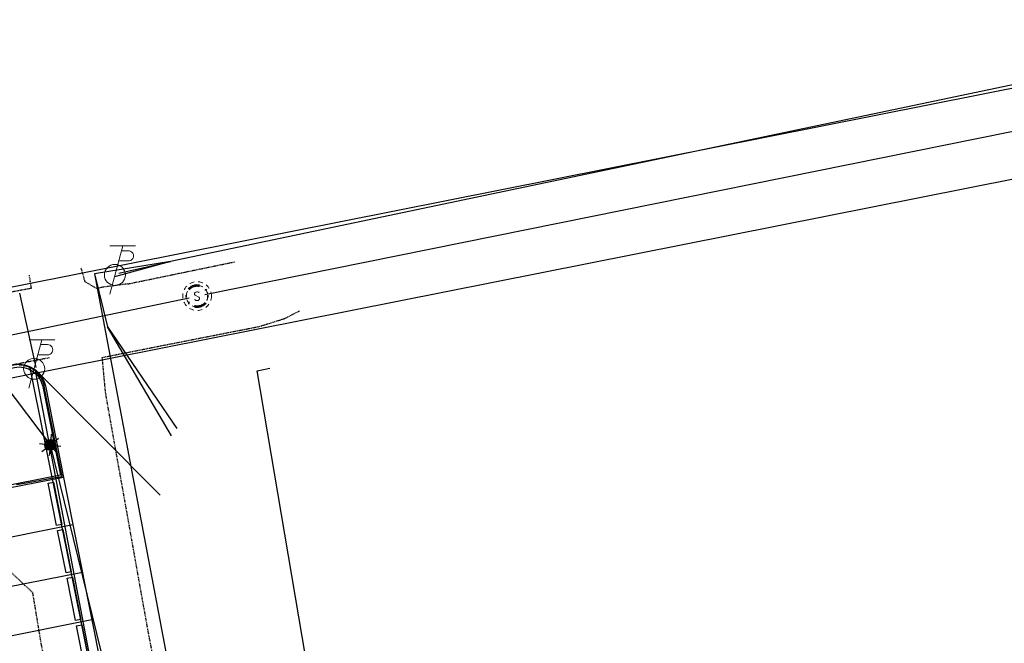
# Model space of a CAD drawing. Header units: feet. Extents: x 1748411 to 1753936, y 447116 to 448712.
# Tile 20 of 35: x 1750516 to 1750699, y 448221 to 448337. Entities that reach past the tile are written whole.
import ezdxf
from ezdxf import colors
from ezdxf.entities.mleader import LeaderData, LeaderLine
from ezdxf.math import Vec2, Vec3

# ---------------------------------------------------------------- set-up
doc = ezdxf.new("R2010")
doc.units = ezdxf.units.FT
doc.header["$MEASUREMENT"] = 0
for name, pattern in [('conduitpr', [0]), ('DGN Style 6', [6.093386, 0.003204, -1.281469, 2.242571, -1.281469, 0.003204, -1.281469]), ('drainage01', [1.6, 0.85, -0.75]), ('elecex', [0]), ('fenceex', [0]), ('OhDOT_USTN3', [0.22, 0.165, -0.055]), ('rowex', [0]), ('sanex', [0])]:
    doc.linetypes.add(name, pattern=pattern)
for name, color, linetype in [('DT_P_Contour_Major', 30, 'Continuous'), ('DT_X_Contour_Major', 132, 'OhDOT_USTN3'), ('LT_P_Conduit', 1, 'conduitpr'), ('LT_P_Poles', 2, 'Continuous'), ('PM_P_Parking_Lot_Stall', 7, 'Continuous'), ('PV_P_Curb', 120, 'Continuous'), ('PV_P_EOP', 7, 'Continuous'), ('PV_X_EOP', 7, 'OhDOT_USTN3'), ('RD_X_Fence', 230, 'fenceex'), ('RW_X_Fee_RW', 6, 'rowex'), ('UT_X_Electric', 1, 'elecex'), ('UT_X_Electric_Cells', 1, 'Continuous'), ('UT_X_Misc_Cells', 7, 'Continuous'), ('UT_X_Sanitary_Cells', 3, 'Continuous'), ('UT_X_Sanitary_Line', 3, 'sanex')]:
    doc.layers.add(name, color=color, linetype=linetype)
doc.layers.add('SC_Scratch2', color=1, linetype='Continuous', plot=False)
doc.styles.add('CoC-LINE', font='romans.shx')
doc.styles.add('L80', font='font30.shx', dxfattribs={"height": 0.08})
doc.linetypes.add('LITE-SITE-N', pattern='A,0.55,-0.12,["L",CoC-LINE,S=0.07,R=0,X=-0.095,Y=-0.035],0.05', length=0.72)

# ---------------------------------------------------------------- blocks, each defined once
blk = doc.blocks.new('TPW')
at = {"layer": 'UT_X_Misc_Cells', "color": 30, "linetype": 'Continuous', "lineweight": 0}
for p, q in [((0.0482, 0.18), (-0.0322, -0.12)), ((0.1282, 0.18), (-0.0318, 0.18)), ((0.0402, 0.15), (0.0827, 0.15)), ((0.0231, 0.0862), (0.0827, 0.0862))]:
    blk.add_line(p, q, dxfattribs=at)
blk.add_circle((0, 0), 0.065, dxfattribs=at)
at = {"layer": 'UT_X_Misc_Cells', "color": 30, "linetype": 'Continuous', "lineweight": 0, "extrusion": (0, 0, -1)}
blk.add_arc((-0.0833, 0.1181), 0.0319, 88.8767, 271.1233, dxfattribs=at)
blk = doc.blocks.new('*U236', base_point=(1750519.021, 448272.3296, 734.8801))
at = {"xscale": 30, "yscale": 30, "zscale": 30}
blk.add_blockref('TPW', (1750519.021, 448272.3296, 734.8801), dxfattribs=at)
blk = doc.blocks.new('*U237', base_point=(1750534.015, 448289.7606, 734.8868))
at = {"xscale": 30, "yscale": 30, "zscale": 30}
blk.add_blockref('TPW', (1750534.015, 448289.7606, 734.8868), dxfattribs=at)
blk = doc.blocks.new('MH1D-X-SAN')
at = {"layer": 'Defpoints', "color": 61, "linetype": 'DGN Style 6', "lineweight": 53}
blk.add_circle((0, 0), 2, dxfattribs=at)
at = {"layer": 'Defpoints', "color": 20, "linetype": 'drainage01', "lineweight": 0}
blk.add_circle((0, 0), 2, dxfattribs=at)
at = {"layer": 'UT_X_Sanitary_Cells', "color": 3, "linetype": 'Continuous', "lineweight": 0, "flags": 128}
blk.add_lwpolyline([(0.4, 0.65), (0.37, 0.68), (0.33, 0.71), (0.22, 0.74), (0.08, 0.77), (-0.02, 0.77), (-0.06, 0.77), (-0.22, 0.73), (-0.36, 0.65), (-0.45, 0.55), (-0.47, 0.45), (-0.47, 0.38), (-0.45, 0.28), (-0.35, 0.19), (0.35, -0.19), (0.41, -0.24), (0.43, -0.29), (0.46, -0.37), (0.46, -0.44), (0.45, -0.52), (0.43, -0.57), (0.41, -0.63), (0.38, -0.68), (0.36, -0.72), (0.32, -0.76), (0.28, -0.78), (0.23, -0.81), (0.2, -0.82), (0.08, -0.83), (-0.09, -0.83), (-0.21, -0.81), (-0.37, -0.72), (-0.47, -0.64)], dxfattribs=at)
at = {"layer": 'UT_X_Sanitary_Cells', "linetype": 'drainage01', "lineweight": 0}
blk.add_circle((0, 0), 2.67, dxfattribs=at)
blk = doc.blocks.new('*U76', base_point=(1750549.26, 448285.831, 734.576))
blk.add_blockref('MH1D-X-SAN', (1750549.26, 448285.831, 734.576))
blk = doc.blocks.new('*U293')
at = {"color": 0}
blk.add_lwpolyline([(-1.86, -0.88), (-0.31, -8.73), (-1.29, -8.92), (-2.85, -1.08)], close=True, dxfattribs=at)
blk = doc.blocks.new('LITE-POLE-N')
blk.add_hatch(color=256).paths.add_polyline_path([(1, 0, 1), (-1, 0, 1)])
for p, q in [((0, 2), (0, 1)), ((-1.41, 1.41), (-0.71, 0.71)), ((0.71, 0.71), (1.41, 1.41)), ((-1, 0), (-2, 0)), ((-0.71, -0.71), (-1.41, -1.41)), ((0, -1), (0, -2)), ((0.71, -0.71), (1.41, -1.41)), ((1, 0), (2, 0))]:
    blk.add_line(p, q)
blk.add_circle((0, 0), 1)

msp = doc.modelspace()

# ---------------------------------------------------------------- linework, layer by layer
at = {"layer": 'DT_P_Contour_Major', "color": 30, "linetype": 'Continuous', "lineweight": -3, "elevation": 735, "flags": 128}
msp.add_lwpolyline([(1750515.76, 448250.85), (1750518.58, 448251.35), (1750519.95, 448251.6), (1750522.18, 448251.99), (1750524.2, 448252.35), (1750524.15, 448252.62), (1750523.78, 448254.48), (1750523.3, 448256.9), (1750522.94, 448258.73), (1750522.5, 448260.97), (1750522.14, 448262.77), (1750521.69, 448265.04), (1750521.34, 448266.81), (1750520.89, 448269.1), (1750520.85, 448269.29), (1750520.76, 448269.64), (1750520.67, 448269.87), (1750520.53, 448270.22), (1750520.42, 448270.43), (1750520.24, 448270.77), (1750520.11, 448270.95), (1750519.88, 448271.27), (1750519.72, 448271.43), (1750519.45, 448271.72), (1750519.14, 448271.98), (1750518.97, 448272.12), (1750518.62, 448272.34), (1750518.45, 448272.45), (1750518.06, 448272.63), (1750517.88, 448272.7), (1750517.47, 448272.84), (1750517.29, 448272.89), (1750516.86, 448272.97), (1750516.68, 448273), (1750516.23, 448273.02)], dxfattribs=at)
at = {"layer": 'DT_X_Contour_Major', "color": 132, "linetype": 'OhDOT_USTN3', "lineweight": -3, "elevation": 735, "flags": 128}
msp.add_lwpolyline([(1750360.61, 448256.57), (1750337.98, 448251.31), (1750338.04, 448251.28), (1750338.28, 448251.17), (1750355.7, 448253.49), (1750367.59, 448254.33), (1750375.37, 448246.9), (1750377.79, 448245.51), (1750379.36, 448242.06), (1750375.88, 448237.02), (1750375.29, 448237.36), (1750374.6, 448237.22), (1750342.69, 448233.1), (1750338.33, 448229.59), (1750330.37, 448219.77), (1750333.81, 448199.13), (1750335.28, 448179.98), (1750337.52, 448160.74), (1750338.64, 448151.63), (1750338.34, 448146.14), (1750339.56, 448137.33), (1750340.28, 448132.63), (1750340.82, 448129.88), (1750340.86, 448129.63), (1750338.96, 448128.48), (1750339.08, 448112.76), (1750341.01, 448111.68), (1750341.79, 448108.83), (1750344.55, 448106.46), (1750344.63, 448106.38), (1750345.03, 448104.94), (1750345.06, 448104.86), (1750345.97, 448103.82), (1750346.03, 448103.73), (1750347.13, 448102.79), (1750347.16, 448102.76), (1750347.19, 448102.76), (1750348.16, 448102.48), (1750348.49, 448102.56), (1750349.53, 448102.81), (1750350.87, 448100.69), (1750352.55, 448100.01), (1750353.37, 448099.87), (1750363.97, 448102.35), (1750383.2, 448105.62), (1750396.74, 448107.68), (1750410.35, 448110.68), (1750410.35, 448110.85), (1750415.36, 448107.95), (1750417.05, 448108.4), (1750433.17, 448110.6), (1750433.53, 448111.71), (1750445.2, 448116.19), (1750480.51, 448123.04), (1750484.07, 448124.53), (1750482.96, 448124.63), (1750494.33, 448127.54), (1750493.6, 448130.14), (1750499.9, 448133.24), (1750501.11, 448134.48), (1750502.04, 448136.11), (1750512.89, 448135.84), (1750525.51, 448137.18), (1750531.17, 448137.83), (1750540.9, 448138.16), (1750541.12, 448141.46), (1750540.15, 448154.84), (1750520.11, 448174.12), (1750519.71, 448176.13), (1750521.28, 448216.73), (1750520.37, 448221.06), (1750518.77, 448230.74), (1750514.11, 448235.1), (1750483.47, 448259.71), (1750479.7, 448258.82), (1750478.23, 448258.39), (1750477.93, 448259.77), (1750471.3, 448261.37), (1750468.33, 448261.21), (1750432.88, 448254.76), (1750425.34, 448251.96), (1750397.76, 448249.46), (1750409.62, 448256.67), (1750430.3, 448261.64), (1750444.81, 448269.77), (1750464.49, 448274.92), (1750459.48, 448277.05), (1750461.08, 448279.89)], dxfattribs=at)
at = {"layer": 'LT_P_Conduit', "linetype": 'LITE-SITE-N'}
msp.add_lwpolyline([(1750472.62, 448261.25), (1750513.38, 448269.59), (1750522, 448258.19), (1750534, 448209.31), (1750545.5, 448140.56), (1750644, 448159.88)], dxfattribs=at)
at = {"layer": 'PM_P_Parking_Lot_Stall'}
for points in [[(1750526.22, 448243.35), (1750508.57, 448239.84)], [(1750527.98, 448234.52), (1750510.32, 448231.01)], [(1750529.73, 448225.69), (1750512.08, 448222.18)]]:
    msp.add_lwpolyline(points, dxfattribs=at)
at = {"layer": 'PV_P_Curb'}
msp.add_lwpolyline([(1750506.33, 448253.67), (1750504.91, 448260.84, -0.415566), (1750512.42, 448272.02), (1750515.34, 448272.59, -0.412862), (1750520.61, 448269.05), (1750523.88, 448252.57), (1750511.62, 448250.13, -0.414214)], format="xyb", close=True, dxfattribs=at)
at = {"layer": 'PV_P_EOP'}
msp.add_lwpolyline([(1750524.47, 448252.17), (1750511.72, 448249.64, -0.414214), (1750505.84, 448253.57), (1750504.42, 448260.75, -0.415566), (1750512.32, 448272.51), (1750515.24, 448273.08, -0.412862), (1750521.1, 448269.15), (1750524.47, 448252.17), (1750546.3, 448142.32)], format="xyb", dxfattribs=at)
at = {"layer": 'PV_X_EOP', "flags": 128}
for points in [[(1750536.42, 448288.09), (1750556.2, 448292.18)], [(1750518.08, 448289.69), (1750518.46, 448287.25), (1750513, 448286.24), (1750508.6, 448282.94), (1750474.02, 448276.09), (1750429.68, 448266.5), (1750381.83, 448257.36), (1750338.45, 448248.11), (1750316.29, 448243.71)], [(1750536.42, 448288.09), (1750531.95, 448287.51), (1750530.63, 448287.23), (1750528.48, 448288.48), (1750527.75, 448291.04)], [(1750544.52, 448201.19), (1750543.86, 448204.67), (1750540.2, 448223.49), (1750532.3, 448267.73), (1750531.66, 448274.44), (1750539.78, 448276.05), (1750560.82, 448280.19), (1750565.52, 448281.66), (1750568.3, 448283.08)], [(1750521.78, 448274.35), (1750505.34, 448271.16), (1750486.04, 448267.76), (1750476.66, 448265.91), (1750472.82, 448265.08), (1750431, 448256.13), (1750408.07, 448251.53)]]:
    msp.add_lwpolyline(points, dxfattribs=at)
at = {"layer": 'RD_X_Fence', "flags": 128}
msp.add_lwpolyline([(1750571.35, 448207.26), (1750560.42, 448271.94), (1750562.76, 448272.45)], dxfattribs=at)
at = {"layer": 'RW_X_Fee_RW'}
for points in [[(1750724.49, 448329.13), (1750319.03, 448248.57), (1750293.51, 448380.91), (1750396.16, 448400.54), (1750698.99, 448459.81)], [(1750752.93, 448183.38), (1750347.15, 448102.75), (1750322.16, 448232.37), (1750727.65, 448312.94)]]:
    msp.add_lwpolyline(points, close=True, dxfattribs=at)
at = {"layer": 'UT_X_Electric', "flags": 128}
for points in [[(1750735.49, 448332.36), (1750544.34, 448292.26)], [(1750544.34, 448292.26), (1750530.22, 448289.94)], [(1750544.34, 448292.26), (1750533.93, 448289.38)], [(1750534.74, 448290.09), (1750544.34, 448292.26)], [(1750530.22, 448289.94), (1750532.66, 448280.13), (1750532.68, 448280.1)], [(1750530.22, 448289.94), (1750546.83, 448201.98)], [(1750519.38, 448272.54), (1750516.34, 448286.38)], [(1750544.54, 448259.89), (1750532.66, 448280.13)], [(1750532.66, 448280.13), (1750545.53, 448261.24)], [(1750518.19, 448272.5), (1750539.06, 448168.7)], [(1750538.87, 448168.71), (1750519.25, 448272.03)], [(1750519.27, 448272.11), (1750542.39, 448248.83)]]:
    msp.add_lwpolyline(points, dxfattribs=at)
at = {"layer": 'UT_X_Sanitary_Line', "color": 3, "linetype": 'sanex', "lineweight": -3}
for points in [[(1750550.73, 448286.13), (1750747.96, 448325.98)], [(1750381.38, 448250.82), (1750547.79, 448285.52)]]:
    msp.add_lwpolyline(points, dxfattribs=at)

# ---------------------------------------------------------------- block references
at = {"layer": 'LT_P_Poles', "rotation": 354.2104860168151}
msp.add_blockref('LITE-POLE-N', (1750522, 448258.19), dxfattribs=at)
at = {"layer": 'PV_P_EOP'}
for p in [(1750524.47, 448252.17), (1750526.22, 448243.35), (1750527.98, 448234.52), (1750529.73, 448225.69)]:
    msp.add_blockref('*U293', p, dxfattribs=at)
at = {"layer": 'UT_X_Electric_Cells'}
for name, p in [('*U237', (1750534.01, 448289.76, 734.89)), ('*U236', (1750519.02, 448272.33, 734.88))]:
    msp.add_blockref(name, p, dxfattribs=at)
at = {"layer": 'UT_X_Sanitary_Cells'}
msp.add_blockref('*U76', (1750549.26, 448285.83, 734.58), dxfattribs=at)

# ---------------------------------------------------------------- leaders
at = {"layer": 'SC_Scratch2'}
ml = msp.add_multileader_mtext('Standard', dxfattribs=at)
ml.set_content('stone', color=256, style='L80')
ml.set_leader_properties()
ml.build(insert=Vec2(0, 0))
ml.multileader.update_dxf_attribs({"text_left_attachment_type": 2, "text_right_attachment_type": 2, "dogleg_length": 0.05, "arrow_head_size": 1.6, "scale": 20})
ctx = ml.context
ctx.base_point, ctx.scale, ctx.char_height, ctx.arrow_head_size, ctx.landing_gap_size, ctx.plane_origin = Vec3(1750723.06, 448261.42, 734.36), 20, 1.6, 1.6, 0.8, Vec3(1750740.43, 448257.36, 734.36)
ctx.left_attachment, ctx.right_attachment, ctx.text_align_type = 2, 2, 2
notes = []
notes.append((ctx, [(0, (1, 1, 0), (1750732.25, 448261.42, 734.36), (-1, 0), 1, [(0, [(1750740.43, 448257.36, 734.36)], 0, [])])]))
ctx.mtext.insert, ctx.mtext.width, ctx.mtext.alignment, ctx.mtext.flow_direction = Vec3(1750730.45, 448262.23, 734.36), 5.4679, 3, 5
for ctx, leaders in notes:
    for number, flags, end, landing, length, lines in leaders:
        leader = LeaderData()
        leader.index, (leader.has_last_leader_line, leader.has_dogleg_vector, leader.attachment_direction) = number, flags
        leader.last_leader_point, leader.dogleg_vector, leader.dogleg_length = Vec3(end), Vec3(landing), length
        for number, points, colour, breaks in lines:
            line = LeaderLine()
            line.index, line.vertices, line.color, line.breaks = number, Vec3.list(points), colors.encode_raw_color(colour), breaks
            leader.lines.append(line)
        ctx.leaders.append(leader)

doc.saveas('drawing.dxf')
